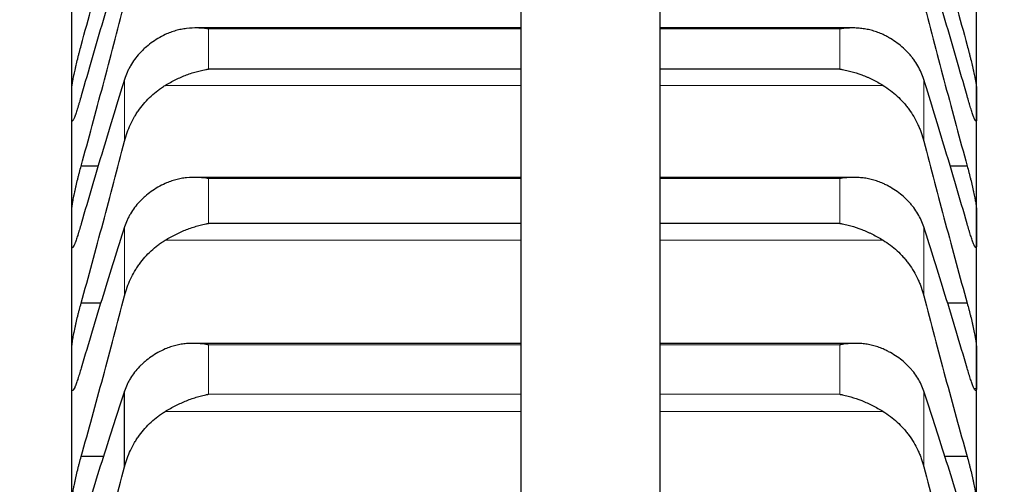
# Model space of a CAD drawing. Header units: inches. Extents: x 0 to 20790, y -12 to 14700.
# Tile 164 of 256: x 6260 to 6316, y 10551 to 10578. Entities that reach past the tile are written whole.
import ezdxf

# ---------------------------------------------------------------- set-up
doc = ezdxf.new("R2010")
doc.units = ezdxf.units.IN
doc.layers.add('1', color=7, linetype='Continuous', true_color=0xffffff)
doc.layers.add('254', color=7, linetype='Continuous', true_color=0xffffff)
doc.styles.add('latin_extended', font='simplex.shx')
doc.dimstyles.get("Standard").update_dxf_attribs({"dimtxt": 0.18, "dimasz": 0.18, "dimexe": 0.18, "dimexo": 0.0625, "dimgap": 0.09, "dimtad": 0, "dimtih": 1, "dimtoh": 1, "dimdec": 4, "dimzin": 0, "dimdsep": 46, "dimtxsty": 'Standard', "dimcen": 0.09, "dimadec": 0, "dimazin": 0, "dimtfac": 1, "dimtdec": 4, "dimtofl": 0, "dimtmove": 0, "dimatfit": 3, "dimfxl": 1, "dimtolj": 1, "dimtzin": 0, "dimarcsym": 0})

# ---------------------------------------------------------------- blocks, each defined once
blk = doc.blocks.new('_U2')
at = {"layer": '254', "color": 3, "linetype": 'Continuous', "lineweight": 13, "transparency": 16777216}
for p, q in [((7346.058, 11562.404), (7346.058, 8391.817)), ((658.558, 9851.463), (658.558, 8391.817)), ((781.058, 8426.817), (7223.558, 8426.817))]:
    blk.add_line(p, q, dxfattribs=at)
at = {"layer": '254', "color": 3, "transparency": 16777216}
for points in [[(781.058, 8447.233), (781.058, 8406.4), (658.558, 8426.817)], [(7223.558, 8406.4), (7223.558, 8447.233), (7346.058, 8426.817)]]:
    blk.add_solid(points, dxfattribs=at)
at = {"layer": 'Defpoints', "color": 0, "transparency": 16777216}
for p in [(7346.058, 11597.404), (658.558, 9886.463), (7346.058, 8426.817)]:
    blk.add_point(p, dxfattribs=at)
at = {"layer": '254', "color": 2, "lineweight": 13, "transparency": 16777216, "insert": (3786.475, 8610.567), "char_height": 122.5, "attachment_point": 1, "style": 'latin_extended'}
blk.add_mtext('\\A1;6687', dxfattribs=at)

msp = doc.modelspace()

# ---------------------------------------------------------------- linework, layer by layer
at = {"layer": '1', "color": 2, "linetype": 'Continuous', "lineweight": 25}
for p, q in [((6296.374, 10547.46), (6296.374, 10647.649)), ((6288.374, 10617.649), (6288.374, 10547.46)), ((6262.558, 10572.942), (6262.558, 10579.093)), ((6314.558, 10572.942), (6314.558, 10579.093)), ((6288.374, 10577.309), (6269.728, 10577.309)), ((6307.413, 10577.309), (6296.373, 10577.309)), ((6288.374, 10574.947), (6270.414, 10574.947)), ((6306.702, 10574.947), (6296.373, 10574.947)), ((6262.558, 10565.833), (6262.558, 10572.942)), ((6314.558, 10565.833), (6314.558, 10572.942)), ((6264.092, 10569.38), (6263.096, 10569.38)), ((6314.021, 10569.38), (6313.025, 10569.38)), ((6288.374, 10568.725), (6269.641, 10568.725)), ((6307.501, 10568.725), (6296.374, 10568.725)), ((6262.558, 10557.776), (6262.558, 10565.833)), ((6288.374, 10566.082), (6270.414, 10566.082)), ((6306.702, 10566.082), (6296.373, 10566.082)), ((6314.558, 10557.776), (6314.558, 10565.833)), ((6264.242, 10561.503), (6263.096, 10561.503)), ((6314.021, 10561.503), (6312.875, 10561.503)), ((6288.374, 10559.192), (6269.553, 10559.192)), ((6307.589, 10559.192), (6296.373, 10559.192)), ((6262.558, 10548.785), (6262.558, 10557.776)), ((6314.558, 10548.785), (6314.558, 10557.776)), ((6265.585, 10552.104), (6265.585, 10556.455)), ((6264.398, 10552.686), (6263.096, 10552.686)), ((6314.021, 10552.686), (6312.718, 10552.686))]:
    msp.add_line(p, q, dxfattribs=at)
at = {"layer": '1', "color": 110, "linetype": 'Continuous', "lineweight": 13}
for p, q in [((6288.374, 10577.257), (6270.414, 10577.257)), ((6270.414, 10574.947), (6270.414, 10577.257)), ((6306.702, 10577.257), (6296.373, 10577.257)), ((6306.702, 10574.947), (6306.702, 10577.257)), ((6265.585, 10570.815), (6265.585, 10574.352)), ((6311.532, 10570.815), (6311.532, 10574.352)), ((6288.374, 10574.011), (6267.927, 10574.011)), ((6309.19, 10574.011), (6296.373, 10574.011)), ((6288.374, 10568.66), (6270.414, 10568.66)), ((6270.414, 10566.082), (6270.414, 10568.66)), ((6306.702, 10568.66), (6296.373, 10568.66)), ((6306.702, 10566.082), (6306.702, 10568.66)), ((6265.585, 10561.93), (6265.585, 10565.877)), ((6311.532, 10561.93), (6311.532, 10565.877)), ((6288.374, 10565.119), (6267.927, 10565.119)), ((6309.19, 10565.119), (6296.373, 10565.119)), ((6288.374, 10559.111), (6270.414, 10559.111)), ((6270.414, 10556.269), (6270.414, 10559.111)), ((6306.702, 10559.111), (6296.373, 10559.111)), ((6306.702, 10556.269), (6306.702, 10559.111)), ((6314.556, 10556.597), (6314.43, 10556.597)), ((6288.374, 10556.269), (6270.414, 10556.269)), ((6306.702, 10556.269), (6296.373, 10556.269)), ((6311.532, 10552.104), (6311.532, 10556.455)), ((6288.374, 10555.282), (6267.927, 10555.282)), ((6309.19, 10555.282), (6296.373, 10555.282))]:
    msp.add_line(p, q, dxfattribs=at)
at = {"layer": '1', "color": 2, "linetype": 'Continuous', "lineweight": 25}
for points in [[(6263.096, 10576.304), (6263.307, 10577.08), (6263.727, 10578.636), (6264.352, 10580.981), (6264.971, 10583.338), (6265.381, 10584.917), (6265.585, 10585.708)], [(6311.532, 10585.708), (6311.736, 10584.917), (6312.146, 10583.338), (6312.765, 10580.981), (6313.39, 10578.636), (6313.81, 10577.08), (6314.021, 10576.304)], [(6265.585, 10581.867), (6265.381, 10581.196), (6264.971, 10579.837), (6264.352, 10577.746), (6263.727, 10575.604), (6263.307, 10574.142), (6263.096, 10573.402)], [(6314.021, 10573.402), (6313.81, 10574.142), (6313.39, 10575.604), (6312.765, 10577.746), (6312.146, 10579.837), (6311.736, 10581.196), (6311.532, 10581.867)], [(6263.096, 10569.38), (6263.307, 10570.15), (6263.727, 10571.694), (6264.352, 10574.028), (6264.971, 10576.377), (6265.381, 10577.954), (6265.585, 10578.745)], [(6311.532, 10578.745), (6311.736, 10577.954), (6312.146, 10576.377), (6312.765, 10574.028), (6313.39, 10571.694), (6313.81, 10570.15), (6314.021, 10569.38)], [(6265.585, 10574.352), (6265.381, 10573.699), (6264.971, 10572.373), (6264.352, 10570.328), (6263.727, 10568.227), (6263.307, 10566.789), (6263.096, 10566.061)], [(6314.021, 10566.061), (6313.81, 10566.789), (6313.39, 10568.227), (6312.765, 10570.328), (6312.146, 10572.373), (6311.736, 10573.699), (6311.532, 10574.352)], [(6262.558, 10572.942), (6262.558, 10573.248), (6262.559, 10573.554), (6262.561, 10573.859)], [(6314.556, 10573.859), (6314.557, 10573.554), (6314.558, 10573.248), (6314.558, 10572.942)], [(6262.561, 10572.025), (6262.559, 10572.331), (6262.558, 10572.636), (6262.558, 10572.942)], [(6314.558, 10572.942), (6314.558, 10572.636), (6314.557, 10572.331), (6314.556, 10572.025)], [(6263.096, 10561.503), (6263.307, 10562.265), (6263.727, 10563.796), (6264.352, 10566.114), (6264.971, 10568.452), (6265.381, 10570.025), (6265.585, 10570.815)], [(6311.532, 10570.815), (6311.736, 10570.025), (6312.146, 10568.452), (6312.765, 10566.114), (6313.39, 10563.796), (6313.81, 10562.265), (6314.021, 10561.503)], [(6262.558, 10565.833), (6262.558, 10566.182), (6262.559, 10566.532), (6262.561, 10566.881)], [(6314.556, 10566.881), (6314.557, 10566.532), (6314.558, 10566.182), (6314.558, 10565.833)], [(6262.561, 10564.784), (6262.559, 10565.133), (6262.558, 10565.483), (6262.558, 10565.833)], [(6265.585, 10565.877), (6265.381, 10565.242), (6264.971, 10563.952), (6264.352, 10561.955), (6263.727, 10559.899), (6263.307, 10558.488), (6263.096, 10557.773)], [(6314.021, 10557.773), (6313.81, 10558.488), (6313.39, 10559.899), (6312.765, 10561.955), (6312.146, 10563.952), (6311.736, 10565.242), (6311.532, 10565.877)], [(6314.558, 10565.833), (6314.558, 10565.483), (6314.557, 10565.133), (6314.556, 10564.784)], [(6263.096, 10552.686), (6263.307, 10553.44), (6263.727, 10554.955), (6264.352, 10557.253), (6264.971, 10559.576), (6265.381, 10561.142), (6265.585, 10561.93)], [(6311.532, 10561.93), (6311.736, 10561.142), (6312.146, 10559.576), (6312.765, 10557.253), (6313.39, 10554.955), (6313.81, 10553.44), (6314.021, 10552.686)], [(6262.558, 10557.776), (6262.558, 10558.169), (6262.559, 10558.562), (6262.561, 10558.955)], [(6314.556, 10558.955), (6314.557, 10558.562), (6314.558, 10558.169), (6314.558, 10557.776)], [(6262.561, 10556.597), (6262.559, 10556.99), (6262.558, 10557.383), (6262.558, 10557.776)], [(6314.558, 10557.776), (6314.558, 10557.383), (6314.557, 10556.99), (6314.556, 10556.597)], [(6265.585, 10556.455), (6265.381, 10555.839), (6264.971, 10554.586), (6264.352, 10552.642), (6263.727, 10550.634), (6263.307, 10549.252), (6263.096, 10548.551)], [(6314.021, 10548.551), (6313.81, 10549.252), (6313.39, 10550.634), (6312.765, 10552.642), (6312.146, 10554.586), (6311.736, 10555.839), (6311.532, 10556.455)], [(6263.096, 10542.944), (6263.307, 10543.687), (6263.727, 10545.184), (6264.352, 10547.458), (6264.971, 10549.763), (6265.381, 10551.32), (6265.585, 10552.104)], [(6311.532, 10552.104), (6311.736, 10551.32), (6312.146, 10549.763), (6312.765, 10547.458), (6313.39, 10545.184), (6313.81, 10543.687), (6314.021, 10542.944)]]:
    msp.add_open_spline(points, degree=3, dxfattribs=at)
for points, knots in [([(6270.414, 10577.257), (6270.411, 10577.258), (6270.408, 10577.258), (6270.401, 10577.259), (6270.398, 10577.259), (6270.388, 10577.261), (6270.368, 10577.263), (6270.321, 10577.27), (6270.229, 10577.281), (6270.15, 10577.288), (6269.992, 10577.301), (6269.887, 10577.307), (6269.573, 10577.312), (6269.365, 10577.303), (6269.054, 10577.266), (6268.95, 10577.25), (6268.795, 10577.22), (6268.743, 10577.208), (6268.639, 10577.184), (6268.587, 10577.171), (6268.432, 10577.127), (6268.33, 10577.094), (6268.127, 10577.019), (6268.027, 10576.976), (6267.927, 10576.929)], [0, 0, 0, 0, 0.003906, 0.003906, 0.007812, 0.007812, 0.015625, 0.03125, 0.0625, 0.125, 0.125, 0.25, 0.25, 0.5, 0.5, 0.625, 0.625, 0.6875, 0.6875, 0.75, 0.75, 0.875, 0.875, 1, 1, 1, 1]), ([(6309.19, 10576.929), (6309.09, 10576.976), (6308.99, 10577.019), (6308.789, 10577.094), (6308.687, 10577.126), (6308.484, 10577.184), (6308.381, 10577.208), (6308.174, 10577.248), (6308.07, 10577.265), (6307.86, 10577.29), (6307.756, 10577.299), (6307.546, 10577.309), (6307.441, 10577.31), (6307.231, 10577.307), (6307.125, 10577.301), (6306.967, 10577.288), (6306.888, 10577.281), (6306.795, 10577.27), (6306.749, 10577.263), (6306.729, 10577.261), (6306.716, 10577.259), (6306.709, 10577.258), (6306.702, 10577.257)], [0, 0, 0, 0, 0.125, 0.125, 0.25, 0.25, 0.375, 0.375, 0.5, 0.5, 0.625, 0.625, 0.75, 0.75, 0.875, 0.875, 0.9375, 0.96875, 0.984375, 0.992187, 0.992187, 1, 1, 1, 1]), ([(6267.927, 10576.929), (6267.781, 10576.859), (6267.641, 10576.784), (6267.372, 10576.623), (6267.114, 10576.452), (6266.878, 10576.26), (6266.738, 10576.134), (6266.71, 10576.108), (6266.655, 10576.056), (6266.628, 10576.03), (6266.547, 10575.95), (6266.496, 10575.896), (6266.346, 10575.731), (6266.253, 10575.617), (6266.082, 10575.383), (6266.003, 10575.263), (6265.895, 10575.076), (6265.86, 10575.013), (6265.811, 10574.917), (6265.796, 10574.885), (6265.765, 10574.82), (6265.75, 10574.787), (6265.677, 10574.623), (6265.627, 10574.489), (6265.585, 10574.352)], [0, 0, 0, 0, 0.125, 0.125, 0.25, 0.375, 0.375, 0.40625, 0.40625, 0.4375, 0.4375, 0.5, 0.5, 0.625, 0.625, 0.75, 0.75, 0.8125, 0.8125, 0.84375, 0.84375, 0.875, 0.875, 1, 1, 1, 1]), ([(6311.532, 10574.352), (6311.489, 10574.489), (6311.439, 10574.622), (6311.325, 10574.882), (6311.196, 10575.137), (6311.038, 10575.378), (6310.909, 10575.555), (6310.864, 10575.614), (6310.794, 10575.7), (6310.77, 10575.728), (6310.721, 10575.785), (6310.697, 10575.812), (6310.572, 10575.95), (6310.36, 10576.161), (6310.125, 10576.352), (6309.878, 10576.534), (6309.749, 10576.62), (6309.579, 10576.722), (6309.544, 10576.742), (6309.475, 10576.781), (6309.37, 10576.839), (6309.263, 10576.894), (6309.19, 10576.929)], [0, 0, 0, 0, 0.125, 0.125, 0.25, 0.375, 0.375, 0.4375, 0.4375, 0.46875, 0.46875, 0.5, 0.5, 0.625, 0.75, 0.75, 0.875, 0.875, 0.90625, 0.90625, 0.9375, 1, 1, 1, 1]), ([(6262.561, 10573.859), (6262.561, 10573.877), (6262.563, 10573.919), (6262.571, 10573.999), (6262.58, 10574.065), (6262.588, 10574.118), (6262.591, 10574.137), (6262.597, 10574.175), (6262.6, 10574.195), (6262.618, 10574.297), (6262.634, 10574.387), (6262.659, 10574.512), (6262.664, 10574.537), (6262.672, 10574.576), (6262.675, 10574.589), (6262.681, 10574.616), (6262.695, 10574.683), (6262.721, 10574.807), (6262.747, 10574.922), (6262.774, 10575.041), (6262.788, 10575.101), (6262.832, 10575.287), (6262.863, 10575.413), (6262.91, 10575.603), (6262.927, 10575.667), (6262.951, 10575.763), (6262.96, 10575.796), (6262.976, 10575.86), (6262.985, 10575.892), (6263.027, 10576.053), (6263.061, 10576.179), (6263.096, 10576.304)], [0, 0, 0, 0, 0.0625, 0.125, 0.1875, 0.1875, 0.21875, 0.21875, 0.25, 0.25, 0.375, 0.375, 0.40625, 0.40625, 0.421875, 0.421875, 0.4375, 0.5, 0.5625, 0.5625, 0.625, 0.625, 0.75, 0.75, 0.8125, 0.8125, 0.84375, 0.84375, 0.875, 0.875, 1, 1, 1, 1]), ([(6314.021, 10576.304), (6314.055, 10576.179), (6314.089, 10576.053), (6314.14, 10575.862), (6314.156, 10575.798), (6314.181, 10575.702), (6314.189, 10575.67), (6314.206, 10575.606), (6314.214, 10575.573), (6314.254, 10575.413), (6314.284, 10575.288), (6314.328, 10575.105), (6314.342, 10575.044), (6314.362, 10574.955), (6314.369, 10574.925), (6314.382, 10574.866), (6314.388, 10574.838), (6314.419, 10574.696), (6314.442, 10574.589), (6314.467, 10574.465), (6314.471, 10574.44), (6314.481, 10574.392), (6314.485, 10574.369), (6314.498, 10574.3), (6314.506, 10574.257), (6314.527, 10574.135), (6314.537, 10574.064), (6314.546, 10573.989), (6314.548, 10573.974), (6314.551, 10573.947), (6314.552, 10573.934), (6314.555, 10573.898), (6314.556, 10573.877), (6314.556, 10573.859)], [0, 0, 0, 0, 0.125, 0.125, 0.1875, 0.1875, 0.21875, 0.21875, 0.25, 0.25, 0.375, 0.375, 0.4375, 0.4375, 0.46875, 0.46875, 0.5, 0.5, 0.625, 0.625, 0.65625, 0.65625, 0.6875, 0.6875, 0.75, 0.75, 0.875, 0.875, 0.90625, 0.90625, 0.9375, 0.9375, 1, 1, 1, 1]), ([(6267.927, 10574.011), (6268.026, 10574.071), (6268.127, 10574.13), (6268.328, 10574.241), (6268.429, 10574.293), (6268.633, 10574.394), (6268.736, 10574.442), (6268.942, 10574.532), (6269.046, 10574.574), (6269.256, 10574.654), (6269.361, 10574.69), (6269.571, 10574.758), (6269.676, 10574.789), (6269.886, 10574.844), (6269.991, 10574.869), (6270.15, 10574.902), (6270.229, 10574.917), (6270.322, 10574.933), (6270.368, 10574.94), (6270.388, 10574.943), (6270.401, 10574.945), (6270.408, 10574.946), (6270.414, 10574.947)], [0, 0, 0, 0, 0.125, 0.125, 0.25, 0.25, 0.375, 0.375, 0.5, 0.5, 0.625, 0.625, 0.75, 0.75, 0.875, 0.875, 0.9375, 0.96875, 0.984375, 0.992187, 0.992187, 1, 1, 1, 1]), ([(6306.702, 10574.947), (6306.706, 10574.947), (6306.709, 10574.946), (6306.716, 10574.945), (6306.719, 10574.945), (6306.729, 10574.943), (6306.749, 10574.94), (6306.795, 10574.933), (6306.888, 10574.917), (6306.967, 10574.902), (6307.125, 10574.869), (6307.23, 10574.844), (6307.544, 10574.762), (6307.752, 10574.695), (6308.063, 10574.577), (6308.166, 10574.535), (6308.322, 10574.468), (6308.374, 10574.444), (6308.477, 10574.396), (6308.529, 10574.371), (6308.684, 10574.295), (6308.787, 10574.242), (6308.989, 10574.13), (6309.09, 10574.072), (6309.19, 10574.011)], [0, 0, 0, 0, 0.003906, 0.003906, 0.007813, 0.007813, 0.015625, 0.03125, 0.0625, 0.125, 0.125, 0.25, 0.25, 0.5, 0.5, 0.625, 0.625, 0.6875, 0.6875, 0.75, 0.75, 0.875, 0.875, 1, 1, 1, 1]), ([(6265.585, 10570.815), (6265.627, 10570.98), (6265.677, 10571.142), (6265.792, 10571.459), (6265.921, 10571.77), (6266.079, 10572.068), (6266.208, 10572.287), (6266.253, 10572.359), (6266.323, 10572.465), (6266.347, 10572.501), (6266.395, 10572.571), (6266.42, 10572.605), (6266.545, 10572.777), (6266.756, 10573.04), (6266.991, 10573.281), (6267.238, 10573.51), (6267.368, 10573.619), (6267.538, 10573.748), (6267.572, 10573.773), (6267.641, 10573.823), (6267.746, 10573.897), (6267.854, 10573.966), (6267.927, 10574.011)], [0, 0, 0, 0, 0.125, 0.125, 0.25, 0.375, 0.375, 0.4375, 0.4375, 0.46875, 0.46875, 0.5, 0.5, 0.625, 0.75, 0.75, 0.875, 0.875, 0.90625, 0.90625, 0.9375, 1, 1, 1, 1]), ([(6309.19, 10574.011), (6309.336, 10573.922), (6309.476, 10573.826), (6309.744, 10573.623), (6310.002, 10573.406), (6310.238, 10573.165), (6310.379, 10573.007), (6310.407, 10572.974), (6310.462, 10572.909), (6310.489, 10572.877), (6310.569, 10572.777), (6310.621, 10572.71), (6310.77, 10572.504), (6310.863, 10572.363), (6311.035, 10572.074), (6311.114, 10571.925), (6311.222, 10571.696), (6311.256, 10571.619), (6311.305, 10571.501), (6311.321, 10571.462), (6311.352, 10571.383), (6311.367, 10571.343), (6311.439, 10571.142), (6311.489, 10570.98), (6311.532, 10570.815)], [0, 0, 0, 0, 0.125, 0.125, 0.25, 0.375, 0.375, 0.40625, 0.40625, 0.4375, 0.4375, 0.5, 0.5, 0.625, 0.625, 0.75, 0.75, 0.8125, 0.8125, 0.84375, 0.84375, 0.875, 0.875, 1, 1, 1, 1]), ([(6263.096, 10573.402), (6263.061, 10573.278), (6263.027, 10573.159), (6262.977, 10572.989), (6262.96, 10572.933), (6262.936, 10572.852), (6262.927, 10572.825), (6262.911, 10572.772), (6262.903, 10572.746), (6262.863, 10572.619), (6262.832, 10572.526), (6262.789, 10572.4), (6262.775, 10572.36), (6262.755, 10572.303), (6262.748, 10572.285), (6262.735, 10572.25), (6262.728, 10572.233), (6262.697, 10572.152), (6262.675, 10572.099), (6262.65, 10572.047), (6262.645, 10572.037), (6262.636, 10572.019), (6262.631, 10572.011), (6262.619, 10571.989), (6262.611, 10571.977), (6262.59, 10571.952), (6262.579, 10571.948), (6262.57, 10571.96), (6262.569, 10571.963), (6262.566, 10571.971), (6262.565, 10571.976), (6262.562, 10571.993), (6262.561, 10572.007), (6262.561, 10572.025)], [0, 0, 0, 0, 0.125, 0.125, 0.1875, 0.1875, 0.21875, 0.21875, 0.25, 0.25, 0.375, 0.375, 0.4375, 0.4375, 0.46875, 0.46875, 0.5, 0.5, 0.625, 0.625, 0.65625, 0.65625, 0.6875, 0.6875, 0.75, 0.75, 0.875, 0.875, 0.90625, 0.90625, 0.9375, 0.9375, 1, 1, 1, 1]), ([(6314.556, 10572.025), (6314.556, 10572.007), (6314.554, 10571.978), (6314.545, 10571.954), (6314.537, 10571.951), (6314.529, 10571.954), (6314.526, 10571.956), (6314.52, 10571.961), (6314.516, 10571.964), (6314.499, 10571.985), (6314.482, 10572.014), (6314.457, 10572.066), (6314.452, 10572.078), (6314.444, 10572.095), (6314.441, 10572.102), (6314.436, 10572.114), (6314.422, 10572.147), (6314.395, 10572.213), (6314.369, 10572.283), (6314.342, 10572.358), (6314.328, 10572.398), (6314.284, 10572.526), (6314.254, 10572.619), (6314.206, 10572.77), (6314.19, 10572.822), (6314.165, 10572.904), (6314.157, 10572.931), (6314.14, 10572.987), (6314.132, 10573.016), (6314.089, 10573.159), (6314.055, 10573.278), (6314.021, 10573.402)], [0, 0, 0, 0, 0.0625, 0.125, 0.1875, 0.1875, 0.21875, 0.21875, 0.25, 0.25, 0.375, 0.375, 0.40625, 0.40625, 0.421875, 0.421875, 0.4375, 0.5, 0.5625, 0.5625, 0.625, 0.625, 0.75, 0.75, 0.8125, 0.8125, 0.84375, 0.84375, 0.875, 0.875, 1, 1, 1, 1]), ([(6262.561, 10566.881), (6262.561, 10566.902), (6262.563, 10566.949), (6262.571, 10567.036), (6262.58, 10567.106), (6262.588, 10567.163), (6262.591, 10567.182), (6262.597, 10567.223), (6262.6, 10567.244), (6262.618, 10567.351), (6262.634, 10567.445), (6262.659, 10567.574), (6262.664, 10567.6), (6262.672, 10567.64), (6262.675, 10567.654), (6262.681, 10567.681), (6262.695, 10567.75), (6262.721, 10567.877), (6262.747, 10567.994), (6262.774, 10568.115), (6262.788, 10568.176), (6262.832, 10568.364), (6262.863, 10568.491), (6262.91, 10568.682), (6262.927, 10568.746), (6262.951, 10568.843), (6262.96, 10568.875), (6262.976, 10568.939), (6262.985, 10568.971), (6263.027, 10569.131), (6263.061, 10569.257), (6263.096, 10569.38)], [0, 0, 0, 0, 0.0625, 0.125, 0.1875, 0.1875, 0.21875, 0.21875, 0.25, 0.25, 0.375, 0.375, 0.40625, 0.40625, 0.421875, 0.421875, 0.4375, 0.5, 0.5625, 0.5625, 0.625, 0.625, 0.75, 0.75, 0.8125, 0.8125, 0.84375, 0.84375, 0.875, 0.875, 1, 1, 1, 1]), ([(6314.021, 10569.38), (6314.055, 10569.257), (6314.089, 10569.132), (6314.14, 10568.941), (6314.156, 10568.878), (6314.181, 10568.781), (6314.189, 10568.749), (6314.206, 10568.685), (6314.214, 10568.652), (6314.254, 10568.492), (6314.284, 10568.365), (6314.328, 10568.18), (6314.342, 10568.118), (6314.362, 10568.027), (6314.369, 10567.997), (6314.382, 10567.937), (6314.388, 10567.908), (6314.419, 10567.763), (6314.442, 10567.654), (6314.467, 10567.525), (6314.471, 10567.5), (6314.481, 10567.45), (6314.485, 10567.426), (6314.498, 10567.354), (6314.506, 10567.309), (6314.527, 10567.181), (6314.537, 10567.106), (6314.546, 10567.024), (6314.548, 10567.009), (6314.551, 10566.979), (6314.552, 10566.965), (6314.555, 10566.925), (6314.556, 10566.902), (6314.556, 10566.881)], [0, 0, 0, 0, 0.125, 0.125, 0.1875, 0.1875, 0.21875, 0.21875, 0.25, 0.25, 0.375, 0.375, 0.4375, 0.4375, 0.46875, 0.46875, 0.5, 0.5, 0.625, 0.625, 0.65625, 0.65625, 0.6875, 0.6875, 0.75, 0.75, 0.875, 0.875, 0.90625, 0.90625, 0.9375, 0.9375, 1, 1, 1, 1]), ([(6270.414, 10568.66), (6270.411, 10568.66), (6270.408, 10568.661), (6270.401, 10568.662), (6270.398, 10568.662), (6270.388, 10568.664), (6270.368, 10568.667), (6270.321, 10568.674), (6270.229, 10568.687), (6270.15, 10568.696), (6269.992, 10568.711), (6269.887, 10568.718), (6269.573, 10568.73), (6269.365, 10568.724), (6269.054, 10568.693), (6268.95, 10568.679), (6268.795, 10568.652), (6268.743, 10568.641), (6268.639, 10568.619), (6268.587, 10568.606), (6268.432, 10568.566), (6268.33, 10568.535), (6268.127, 10568.463), (6268.027, 10568.422), (6267.927, 10568.376)], [0, 0, 0, 0, 0.003906, 0.003906, 0.007813, 0.007813, 0.015625, 0.03125, 0.0625, 0.125, 0.125, 0.25, 0.25, 0.5, 0.5, 0.625, 0.625, 0.6875, 0.6875, 0.75, 0.75, 0.875, 0.875, 1, 1, 1, 1]), ([(6309.19, 10568.376), (6309.09, 10568.422), (6308.99, 10568.462), (6308.789, 10568.534), (6308.687, 10568.565), (6308.484, 10568.619), (6308.381, 10568.641), (6308.174, 10568.678), (6308.07, 10568.692), (6307.86, 10568.713), (6307.756, 10568.72), (6307.546, 10568.726), (6307.441, 10568.726), (6307.231, 10568.718), (6307.125, 10568.711), (6306.967, 10568.696), (6306.888, 10568.687), (6306.795, 10568.674), (6306.749, 10568.667), (6306.729, 10568.664), (6306.716, 10568.662), (6306.709, 10568.661), (6306.702, 10568.66)], [0, 0, 0, 0, 0.125, 0.125, 0.25, 0.25, 0.375, 0.375, 0.5, 0.5, 0.625, 0.625, 0.75, 0.75, 0.875, 0.875, 0.9375, 0.96875, 0.984375, 0.992188, 0.992188, 1, 1, 1, 1]), ([(6267.927, 10568.376), (6267.781, 10568.308), (6267.641, 10568.235), (6267.372, 10568.08), (6267.114, 10567.914), (6266.878, 10567.728), (6266.738, 10567.606), (6266.71, 10567.581), (6266.655, 10567.531), (6266.628, 10567.505), (6266.547, 10567.428), (6266.496, 10567.376), (6266.346, 10567.216), (6266.253, 10567.105), (6266.082, 10566.878), (6266.003, 10566.761), (6265.895, 10566.58), (6265.86, 10566.519), (6265.811, 10566.426), (6265.796, 10566.394), (6265.765, 10566.331), (6265.75, 10566.3), (6265.677, 10566.14), (6265.627, 10566.01), (6265.585, 10565.877)], [0, 0, 0, 0, 0.125, 0.125, 0.25, 0.375, 0.375, 0.40625, 0.40625, 0.4375, 0.4375, 0.5, 0.5, 0.625, 0.625, 0.75, 0.75, 0.8125, 0.8125, 0.84375, 0.84375, 0.875, 0.875, 1, 1, 1, 1]), ([(6311.532, 10565.877), (6311.489, 10566.01), (6311.439, 10566.139), (6311.325, 10566.392), (6311.196, 10566.639), (6311.038, 10566.874), (6310.909, 10567.045), (6310.864, 10567.102), (6310.794, 10567.185), (6310.77, 10567.213), (6310.721, 10567.268), (6310.697, 10567.295), (6310.572, 10567.428), (6310.36, 10567.632), (6310.125, 10567.818), (6309.878, 10567.994), (6309.749, 10568.077), (6309.579, 10568.176), (6309.544, 10568.195), (6309.475, 10568.233), (6309.37, 10568.289), (6309.263, 10568.342), (6309.19, 10568.376)], [0, 0, 0, 0, 0.125, 0.125, 0.25, 0.375, 0.375, 0.4375, 0.4375, 0.46875, 0.46875, 0.5, 0.5, 0.625, 0.75, 0.75, 0.875, 0.875, 0.90625, 0.90625, 0.9375, 1, 1, 1, 1]), ([(6263.096, 10566.061), (6263.061, 10565.939), (6263.027, 10565.822), (6262.977, 10565.655), (6262.96, 10565.601), (6262.936, 10565.522), (6262.927, 10565.496), (6262.911, 10565.444), (6262.903, 10565.419), (6262.863, 10565.296), (6262.832, 10565.207), (6262.789, 10565.086), (6262.775, 10565.048), (6262.755, 10564.995), (6262.748, 10564.978), (6262.735, 10564.945), (6262.728, 10564.929), (6262.697, 10564.854), (6262.675, 10564.806), (6262.65, 10564.76), (6262.645, 10564.751), (6262.636, 10564.736), (6262.631, 10564.729), (6262.619, 10564.71), (6262.611, 10564.702), (6262.59, 10564.684), (6262.579, 10564.686), (6262.57, 10564.704), (6262.569, 10564.708), (6262.566, 10564.719), (6262.565, 10564.725), (6262.562, 10564.746), (6262.561, 10564.763), (6262.561, 10564.784)], [0, 0, 0, 0, 0.125, 0.125, 0.1875, 0.1875, 0.21875, 0.21875, 0.25, 0.25, 0.375, 0.375, 0.4375, 0.4375, 0.46875, 0.46875, 0.5, 0.5, 0.625, 0.625, 0.65625, 0.65625, 0.6875, 0.6875, 0.75, 0.75, 0.875, 0.875, 0.90625, 0.90625, 0.9375, 0.9375, 1, 1, 1, 1]), ([(6267.927, 10565.119), (6268.026, 10565.18), (6268.127, 10565.238), (6268.328, 10565.35), (6268.429, 10565.404), (6268.633, 10565.506), (6268.736, 10565.554), (6268.942, 10565.646), (6269.046, 10565.69), (6269.256, 10565.772), (6269.361, 10565.81), (6269.571, 10565.88), (6269.676, 10565.912), (6269.886, 10565.971), (6269.991, 10565.997), (6270.15, 10566.032), (6270.229, 10566.049), (6270.322, 10566.066), (6270.368, 10566.074), (6270.388, 10566.078), (6270.401, 10566.08), (6270.408, 10566.081), (6270.414, 10566.082)], [0, 0, 0, 0, 0.125, 0.125, 0.25, 0.25, 0.375, 0.375, 0.5, 0.5, 0.625, 0.625, 0.75, 0.75, 0.875, 0.875, 0.9375, 0.96875, 0.984375, 0.992188, 0.992188, 1, 1, 1, 1]), ([(6306.702, 10566.082), (6306.706, 10566.082), (6306.709, 10566.081), (6306.716, 10566.08), (6306.719, 10566.079), (6306.729, 10566.078), (6306.749, 10566.074), (6306.795, 10566.066), (6306.888, 10566.049), (6307.073, 10566.01), (6307.23, 10565.971), (6307.544, 10565.883), (6307.752, 10565.814), (6308.063, 10565.693), (6308.166, 10565.649), (6308.322, 10565.58), (6308.374, 10565.557), (6308.477, 10565.508), (6308.529, 10565.483), (6308.684, 10565.405), (6308.787, 10565.351), (6308.989, 10565.239), (6309.09, 10565.18), (6309.19, 10565.119)], [0, 0, 0, 0, 0.003906, 0.003906, 0.007813, 0.007813, 0.015625, 0.03125, 0.0625, 0.125, 0.25, 0.25, 0.5, 0.5, 0.625, 0.625, 0.6875, 0.6875, 0.75, 0.75, 0.875, 0.875, 1, 1, 1, 1]), ([(6314.556, 10564.784), (6314.556, 10564.763), (6314.554, 10564.729), (6314.545, 10564.697), (6314.537, 10564.689), (6314.529, 10564.688), (6314.526, 10564.688), (6314.52, 10564.691), (6314.516, 10564.693), (6314.499, 10564.707), (6314.482, 10564.731), (6314.457, 10564.777), (6314.452, 10564.787), (6314.444, 10564.803), (6314.441, 10564.808), (6314.436, 10564.82), (6314.422, 10564.85), (6314.395, 10564.911), (6314.369, 10564.976), (6314.342, 10565.046), (6314.328, 10565.084), (6314.284, 10565.206), (6314.254, 10565.296), (6314.206, 10565.442), (6314.19, 10565.493), (6314.165, 10565.572), (6314.157, 10565.599), (6314.14, 10565.654), (6314.132, 10565.681), (6314.089, 10565.821), (6314.055, 10565.939), (6314.021, 10566.061)], [0, 0, 0, 0, 0.0625, 0.125, 0.1875, 0.1875, 0.21875, 0.21875, 0.25, 0.25, 0.375, 0.375, 0.40625, 0.40625, 0.421875, 0.421875, 0.4375, 0.5, 0.5625, 0.5625, 0.625, 0.625, 0.75, 0.75, 0.8125, 0.8125, 0.84375, 0.84375, 0.875, 0.875, 1, 1, 1, 1]), ([(6265.585, 10561.93), (6265.627, 10562.094), (6265.677, 10562.255), (6265.792, 10562.572), (6265.921, 10562.882), (6266.079, 10563.179), (6266.208, 10563.397), (6266.253, 10563.469), (6266.323, 10563.576), (6266.347, 10563.611), (6266.395, 10563.681), (6266.42, 10563.716), (6266.545, 10563.887), (6266.756, 10564.149), (6266.991, 10564.39), (6267.238, 10564.619), (6267.368, 10564.728), (6267.538, 10564.857), (6267.572, 10564.882), (6267.641, 10564.932), (6267.746, 10565.006), (6267.854, 10565.075), (6267.927, 10565.119)], [0, 0, 0, 0, 0.125, 0.125, 0.25, 0.375, 0.375, 0.4375, 0.4375, 0.46875, 0.46875, 0.5, 0.5, 0.625, 0.75, 0.75, 0.875, 0.875, 0.90625, 0.90625, 0.9375, 1, 1, 1, 1]), ([(6309.19, 10565.119), (6309.336, 10565.031), (6309.476, 10564.935), (6309.744, 10564.732), (6310.002, 10564.515), (6310.238, 10564.274), (6310.379, 10564.116), (6310.407, 10564.084), (6310.462, 10564.019), (6310.489, 10563.986), (6310.569, 10563.887), (6310.621, 10563.82), (6310.77, 10563.615), (6310.863, 10563.474), (6311.035, 10563.185), (6311.114, 10563.037), (6311.222, 10562.808), (6311.256, 10562.731), (6311.305, 10562.614), (6311.321, 10562.575), (6311.352, 10562.496), (6311.367, 10562.456), (6311.439, 10562.256), (6311.489, 10562.094), (6311.532, 10561.93)], [0, 0, 0, 0, 0.125, 0.125, 0.25, 0.375, 0.375, 0.40625, 0.40625, 0.4375, 0.4375, 0.5, 0.5, 0.625, 0.625, 0.75, 0.75, 0.8125, 0.8125, 0.84375, 0.84375, 0.875, 0.875, 1, 1, 1, 1]), ([(6262.561, 10558.955), (6262.561, 10558.978), (6262.563, 10559.029), (6262.571, 10559.124), (6262.58, 10559.198), (6262.588, 10559.258), (6262.591, 10559.279), (6262.597, 10559.322), (6262.6, 10559.343), (6262.618, 10559.455), (6262.634, 10559.553), (6262.659, 10559.686), (6262.664, 10559.713), (6262.672, 10559.754), (6262.675, 10559.768), (6262.681, 10559.796), (6262.695, 10559.866), (6262.721, 10559.996), (6262.747, 10560.116), (6262.774, 10560.238), (6262.788, 10560.301), (6262.832, 10560.491), (6262.863, 10560.618), (6262.91, 10560.81), (6262.927, 10560.874), (6262.951, 10560.97), (6262.96, 10561.002), (6262.976, 10561.066), (6262.985, 10561.098), (6263.027, 10561.257), (6263.061, 10561.382), (6263.096, 10561.503)], [0, 0, 0, 0, 0.0625, 0.125, 0.1875, 0.1875, 0.21875, 0.21875, 0.25, 0.25, 0.375, 0.375, 0.40625, 0.40625, 0.421875, 0.421875, 0.4375, 0.5, 0.5625, 0.5625, 0.625, 0.625, 0.75, 0.75, 0.8125, 0.8125, 0.84375, 0.84375, 0.875, 0.875, 1, 1, 1, 1]), ([(6314.021, 10561.503), (6314.055, 10561.382), (6314.089, 10561.258), (6314.14, 10561.069), (6314.156, 10561.005), (6314.181, 10560.909), (6314.189, 10560.877), (6314.206, 10560.812), (6314.214, 10560.78), (6314.254, 10560.619), (6314.284, 10560.492), (6314.328, 10560.304), (6314.342, 10560.242), (6314.362, 10560.149), (6314.369, 10560.119), (6314.382, 10560.058), (6314.388, 10560.028), (6314.419, 10559.881), (6314.442, 10559.768), (6314.467, 10559.636), (6314.471, 10559.61), (6314.481, 10559.558), (6314.485, 10559.533), (6314.498, 10559.459), (6314.506, 10559.412), (6314.527, 10559.278), (6314.537, 10559.198), (6314.546, 10559.111), (6314.548, 10559.094), (6314.551, 10559.062), (6314.552, 10559.047), (6314.555, 10559.004), (6314.556, 10558.978), (6314.556, 10558.955)], [0, 0, 0, 0, 0.125, 0.125, 0.1875, 0.1875, 0.21875, 0.21875, 0.25, 0.25, 0.375, 0.375, 0.4375, 0.4375, 0.46875, 0.46875, 0.5, 0.5, 0.625, 0.625, 0.65625, 0.65625, 0.6875, 0.6875, 0.75, 0.75, 0.875, 0.875, 0.90625, 0.90625, 0.9375, 0.9375, 1, 1, 1, 1]), ([(6267.927, 10558.872), (6267.781, 10558.807), (6267.641, 10558.736), (6267.372, 10558.586), (6267.114, 10558.426), (6266.878, 10558.247), (6266.738, 10558.128), (6266.71, 10558.104), (6266.655, 10558.056), (6266.628, 10558.031), (6266.547, 10557.956), (6266.496, 10557.906), (6266.346, 10557.751), (6266.253, 10557.644), (6266.082, 10557.425), (6266.003, 10557.311), (6265.895, 10557.136), (6265.86, 10557.077), (6265.811, 10556.986), (6265.796, 10556.956), (6265.765, 10556.895), (6265.75, 10556.864), (6265.677, 10556.71), (6265.627, 10556.583), (6265.585, 10556.455)], [0, 0, 0, 0, 0.125, 0.125, 0.25, 0.375, 0.375, 0.40625, 0.40625, 0.4375, 0.4375, 0.5, 0.5, 0.625, 0.625, 0.75, 0.75, 0.8125, 0.8125, 0.84375, 0.84375, 0.875, 0.875, 1, 1, 1, 1]), ([(6270.414, 10559.111), (6270.411, 10559.111), (6270.408, 10559.112), (6270.401, 10559.113), (6270.398, 10559.114), (6270.388, 10559.115), (6270.368, 10559.119), (6270.321, 10559.126), (6270.229, 10559.141), (6270.15, 10559.151), (6269.992, 10559.17), (6269.887, 10559.179), (6269.573, 10559.196), (6269.365, 10559.194), (6269.054, 10559.169), (6268.95, 10559.157), (6268.795, 10559.132), (6268.743, 10559.123), (6268.639, 10559.102), (6268.587, 10559.091), (6268.432, 10559.053), (6268.33, 10559.024), (6268.127, 10558.955), (6268.027, 10558.916), (6267.927, 10558.872)], [0, 0, 0, 0, 0.003906, 0.003906, 0.007812, 0.007812, 0.015625, 0.03125, 0.0625, 0.125, 0.125, 0.25, 0.25, 0.5, 0.5, 0.625, 0.625, 0.6875, 0.6875, 0.75, 0.75, 0.875, 0.875, 1, 1, 1, 1]), ([(6309.19, 10558.872), (6309.09, 10558.916), (6308.99, 10558.955), (6308.789, 10559.023), (6308.687, 10559.052), (6308.484, 10559.102), (6308.381, 10559.123), (6308.174, 10559.155), (6308.07, 10559.168), (6307.86, 10559.185), (6307.756, 10559.19), (6307.546, 10559.192), (6307.441, 10559.19), (6307.231, 10559.179), (6307.125, 10559.17), (6306.967, 10559.151), (6306.888, 10559.141), (6306.795, 10559.126), (6306.749, 10559.119), (6306.729, 10559.115), (6306.716, 10559.113), (6306.709, 10559.112), (6306.702, 10559.111)], [0, 0, 0, 0, 0.125, 0.125, 0.25, 0.25, 0.375, 0.375, 0.5, 0.5, 0.625, 0.625, 0.75, 0.75, 0.875, 0.875, 0.9375, 0.96875, 0.984375, 0.992188, 0.992188, 1, 1, 1, 1]), ([(6311.532, 10556.455), (6311.489, 10556.584), (6311.439, 10556.709), (6311.325, 10556.954), (6311.196, 10557.193), (6311.038, 10557.42), (6310.909, 10557.586), (6310.864, 10557.641), (6310.794, 10557.722), (6310.77, 10557.748), (6310.721, 10557.801), (6310.697, 10557.827), (6310.572, 10557.956), (6310.36, 10558.154), (6310.125, 10558.333), (6309.878, 10558.503), (6309.749, 10558.584), (6309.579, 10558.679), (6309.544, 10558.697), (6309.475, 10558.734), (6309.37, 10558.788), (6309.263, 10558.839), (6309.19, 10558.872)], [0, 0, 0, 0, 0.125, 0.125, 0.25, 0.375, 0.375, 0.4375, 0.4375, 0.46875, 0.46875, 0.5, 0.5, 0.625, 0.75, 0.75, 0.875, 0.875, 0.90625, 0.90625, 0.9375, 1, 1, 1, 1]), ([(6263.096, 10557.773), (6263.061, 10557.652), (6263.027, 10557.537), (6262.977, 10557.375), (6262.96, 10557.322), (6262.936, 10557.245), (6262.927, 10557.22), (6262.911, 10557.17), (6262.903, 10557.146), (6262.863, 10557.027), (6262.832, 10556.941), (6262.789, 10556.827), (6262.775, 10556.791), (6262.755, 10556.741), (6262.748, 10556.725), (6262.735, 10556.694), (6262.728, 10556.68), (6262.697, 10556.61), (6262.675, 10556.567), (6262.65, 10556.527), (6262.645, 10556.52), (6262.636, 10556.507), (6262.631, 10556.501), (6262.619, 10556.487), (6262.611, 10556.481), (6262.59, 10556.471), (6262.579, 10556.478), (6262.57, 10556.503), (6262.569, 10556.509), (6262.566, 10556.522), (6262.565, 10556.529), (6262.562, 10556.554), (6262.561, 10556.574), (6262.561, 10556.597)], [0, 0, 0, 0, 0.125, 0.125, 0.1875, 0.1875, 0.21875, 0.21875, 0.25, 0.25, 0.375, 0.375, 0.4375, 0.4375, 0.46875, 0.46875, 0.5, 0.5, 0.625, 0.625, 0.65625, 0.65625, 0.6875, 0.6875, 0.75, 0.75, 0.875, 0.875, 0.90625, 0.90625, 0.9375, 0.9375, 1, 1, 1, 1]), ([(6314.556, 10556.597), (6314.556, 10556.574), (6314.554, 10556.535), (6314.545, 10556.495), (6314.537, 10556.482), (6314.529, 10556.476), (6314.526, 10556.476), (6314.52, 10556.475), (6314.516, 10556.476), (6314.499, 10556.484), (6314.482, 10556.503), (6314.457, 10556.542), (6314.452, 10556.551), (6314.444, 10556.565), (6314.441, 10556.57), (6314.436, 10556.58), (6314.422, 10556.607), (6314.395, 10556.662), (6314.369, 10556.723), (6314.342, 10556.789), (6314.328, 10556.825), (6314.284, 10556.941), (6314.254, 10557.026), (6314.206, 10557.168), (6314.19, 10557.217), (6314.165, 10557.294), (6314.157, 10557.32), (6314.14, 10557.373), (6314.132, 10557.4), (6314.089, 10557.537), (6314.055, 10557.652), (6314.021, 10557.773)], [0, 0, 0, 0, 0.0625, 0.125, 0.1875, 0.1875, 0.21875, 0.21875, 0.25, 0.25, 0.375, 0.375, 0.40625, 0.40625, 0.421875, 0.421875, 0.4375, 0.5, 0.5625, 0.5625, 0.625, 0.625, 0.75, 0.75, 0.8125, 0.8125, 0.84375, 0.84375, 0.875, 0.875, 1, 1, 1, 1]), ([(6267.927, 10555.282), (6268.026, 10555.343), (6268.127, 10555.401), (6268.328, 10555.514), (6268.429, 10555.567), (6268.633, 10555.671), (6268.736, 10555.72), (6268.942, 10555.814), (6269.046, 10555.858), (6269.256, 10555.942), (6269.361, 10555.982), (6269.571, 10556.055), (6269.676, 10556.088), (6269.886, 10556.15), (6269.991, 10556.178), (6270.15, 10556.216), (6270.229, 10556.233), (6270.322, 10556.252), (6270.368, 10556.261), (6270.388, 10556.265), (6270.401, 10556.267), (6270.408, 10556.268), (6270.414, 10556.269)], [0, 0, 0, 0, 0.125, 0.125, 0.25, 0.25, 0.375, 0.375, 0.5, 0.5, 0.625, 0.625, 0.75, 0.75, 0.875, 0.875, 0.9375, 0.96875, 0.984375, 0.992188, 0.992188, 1, 1, 1, 1]), ([(6306.702, 10556.269), (6306.706, 10556.269), (6306.709, 10556.268), (6306.716, 10556.267), (6306.719, 10556.266), (6306.729, 10556.265), (6306.749, 10556.261), (6306.795, 10556.252), (6306.888, 10556.233), (6307.073, 10556.192), (6307.23, 10556.15), (6307.544, 10556.058), (6307.752, 10555.986), (6308.063, 10555.861), (6308.166, 10555.817), (6308.322, 10555.747), (6308.374, 10555.723), (6308.477, 10555.673), (6308.529, 10555.647), (6308.684, 10555.569), (6308.787, 10555.515), (6308.989, 10555.402), (6309.09, 10555.343), (6309.19, 10555.282)], [0, 0, 0, 0, 0.003906, 0.003906, 0.007813, 0.007813, 0.015625, 0.03125, 0.0625, 0.125, 0.25, 0.25, 0.5, 0.5, 0.625, 0.625, 0.6875, 0.6875, 0.75, 0.75, 0.875, 0.875, 1, 1, 1, 1]), ([(6265.585, 10552.104), (6265.627, 10552.267), (6265.677, 10552.428), (6265.792, 10552.743), (6265.921, 10553.051), (6266.079, 10553.348), (6266.208, 10553.565), (6266.253, 10553.637), (6266.323, 10553.743), (6266.347, 10553.778), (6266.395, 10553.848), (6266.42, 10553.882), (6266.545, 10554.053), (6266.756, 10554.315), (6266.991, 10554.555), (6267.238, 10554.783), (6267.368, 10554.892), (6267.538, 10555.02), (6267.572, 10555.046), (6267.641, 10555.095), (6267.746, 10555.169), (6267.854, 10555.238), (6267.927, 10555.282)], [0, 0, 0, 0, 0.125, 0.125, 0.25, 0.375, 0.375, 0.4375, 0.4375, 0.46875, 0.46875, 0.5, 0.5, 0.625, 0.75, 0.75, 0.875, 0.875, 0.90625, 0.90625, 0.9375, 1, 1, 1, 1]), ([(6309.19, 10555.282), (6309.336, 10555.194), (6309.476, 10555.098), (6309.744, 10554.895), (6310.002, 10554.68), (6310.238, 10554.439), (6310.379, 10554.282), (6310.407, 10554.25), (6310.462, 10554.185), (6310.489, 10554.152), (6310.569, 10554.053), (6310.621, 10553.986), (6310.77, 10553.782), (6310.863, 10553.641), (6311.035, 10553.353), (6311.114, 10553.206), (6311.222, 10552.978), (6311.256, 10552.901), (6311.305, 10552.785), (6311.321, 10552.746), (6311.352, 10552.667), (6311.367, 10552.627), (6311.439, 10552.428), (6311.489, 10552.267), (6311.532, 10552.104)], [0, 0, 0, 0, 0.125, 0.125, 0.25, 0.375, 0.375, 0.40625, 0.40625, 0.4375, 0.4375, 0.5, 0.5, 0.625, 0.625, 0.75, 0.75, 0.8125, 0.8125, 0.84375, 0.84375, 0.875, 0.875, 1, 1, 1, 1]), ([(6262.561, 10550.092), (6262.561, 10550.118), (6262.563, 10550.174), (6262.571, 10550.276), (6262.58, 10550.354), (6262.588, 10550.417), (6262.591, 10550.439), (6262.597, 10550.484), (6262.6, 10550.507), (6262.618, 10550.623), (6262.634, 10550.724), (6262.659, 10550.861), (6262.664, 10550.888), (6262.672, 10550.931), (6262.675, 10550.945), (6262.681, 10550.974), (6262.695, 10551.046), (6262.721, 10551.178), (6262.747, 10551.3), (6262.774, 10551.424), (6262.788, 10551.487), (6262.832, 10551.678), (6262.863, 10551.806), (6262.91, 10551.998), (6262.927, 10552.062), (6262.951, 10552.158), (6262.96, 10552.19), (6262.976, 10552.254), (6262.985, 10552.286), (6263.027, 10552.444), (6263.061, 10552.567), (6263.096, 10552.686)], [0, 0, 0, 0, 0.0625, 0.125, 0.1875, 0.1875, 0.21875, 0.21875, 0.25, 0.25, 0.375, 0.375, 0.40625, 0.40625, 0.421875, 0.421875, 0.4375, 0.5, 0.5625, 0.5625, 0.625, 0.625, 0.75, 0.75, 0.8125, 0.8125, 0.84375, 0.84375, 0.875, 0.875, 1, 1, 1, 1]), ([(6314.021, 10552.686), (6314.055, 10552.567), (6314.089, 10552.444), (6314.14, 10552.256), (6314.156, 10552.193), (6314.181, 10552.097), (6314.189, 10552.065), (6314.206, 10552.001), (6314.214, 10551.968), (6314.254, 10551.807), (6314.284, 10551.679), (6314.328, 10551.49), (6314.342, 10551.427), (6314.362, 10551.333), (6314.369, 10551.302), (6314.382, 10551.241), (6314.388, 10551.21), (6314.419, 10551.06), (6314.442, 10550.946), (6314.467, 10550.809), (6314.471, 10550.782), (6314.481, 10550.729), (6314.485, 10550.703), (6314.498, 10550.626), (6314.506, 10550.577), (6314.527, 10550.438), (6314.537, 10550.354), (6314.546, 10550.262), (6314.548, 10550.244), (6314.551, 10550.21), (6314.552, 10550.193), (6314.555, 10550.146), (6314.556, 10550.118), (6314.556, 10550.092)], [0, 0, 0, 0, 0.125, 0.125, 0.1875, 0.1875, 0.21875, 0.21875, 0.25, 0.25, 0.375, 0.375, 0.4375, 0.4375, 0.46875, 0.46875, 0.5, 0.5, 0.625, 0.625, 0.65625, 0.65625, 0.6875, 0.6875, 0.75, 0.75, 0.875, 0.875, 0.90625, 0.90625, 0.9375, 0.9375, 1, 1, 1, 1])]:
    msp.add_open_spline(points, degree=3, knots=knots, dxfattribs=at)

# ---------------------------------------------------------------- dimensions: what is measured, and where the dimension line sits
at = {"layer": '254', "color": 2, "linetype": 'Continuous', "lineweight": 13}
dim = msp.add_linear_dim(base=(7346.05829, 8426.8167), p1=(658.5583, 9886.46316), p2=(7346.05829, 11597.40368), dimstyle='Standard', override={"dimscale": 35, "dimtxt": 3.5, "dimasz": 3.5, "dimexe": 1, "dimexo": 1, "dimgap": 1.75, "dimtad": 1, "dimtih": 1, "dimtoh": 0, "dimdec": 0, "dimlfac": 1, "dimzin": 8, "dimdsep": 46, "dimlunit": 2, "dimtxsty": 'latin_extended', "dimsah": 1, "dimse1": 0, "dimse2": 0, "dimsd1": 0, "dimsd2": 0, "dimclrd": 3, "dimclre": 3, "dimclrt": 2, "dimtol": 0, "dimtm": -0.1, "dimtfac": 0.714286, "dimtdec": 3, "dimtofl": 1, "dimtmove": 0, "dimtzin": 8, "dimlwd": 13, "dimlwe": 13}, dxfattribs=at)
dim.commit()
dim.dimension.update_dxf_attribs({"geometry": '_U2', "text_midpoint": (4002.3083, 8426.8167), "dimtype": 160})

doc.saveas('drawing.dxf')
